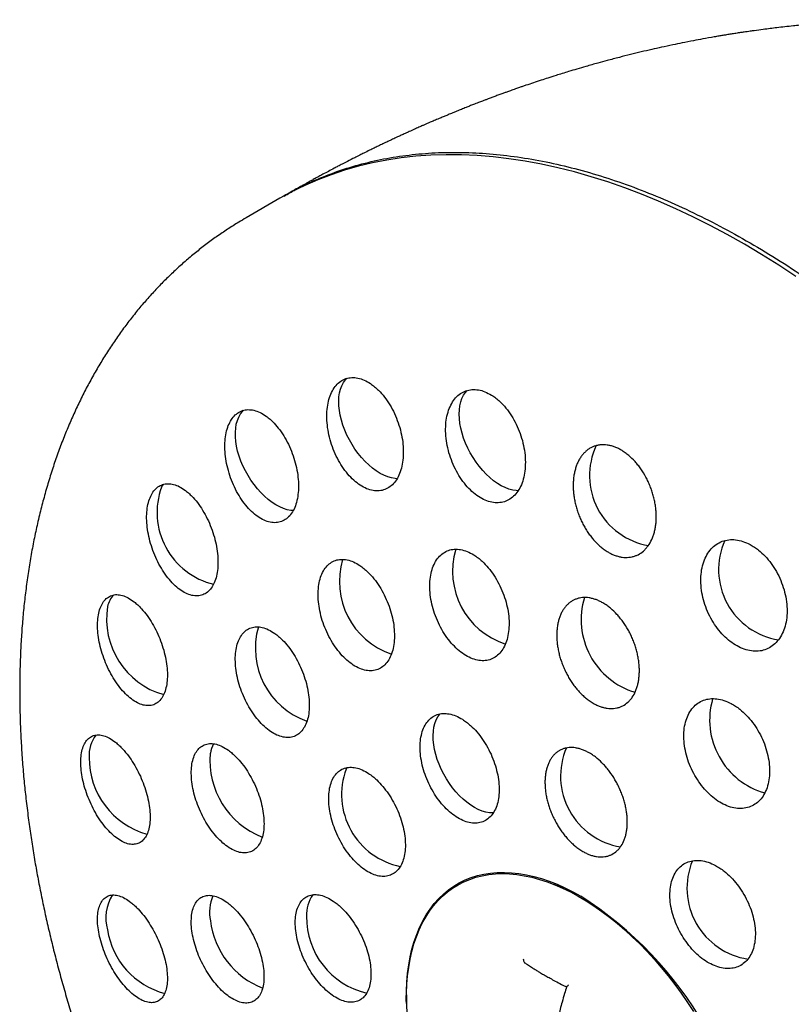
# Model space of a CAD drawing. Header units: millimetres. Extents: x 8 to 1012, y 12 to 1096.
# Tile 15 of 41: x 929 to 942, y 391 to 408. Entities that reach past the tile are written whole.
import ezdxf

# ---------------------------------------------------------------- set-up
doc = ezdxf.new("R2010")
doc.units = ezdxf.units.MM

msp = doc.modelspace()

# ---------------------------------------------------------------- linework, layer by layer
at = {"color": 7, "linetype": 'Continuous', "lineweight": 30}
for p, q in [((933.275, 405.026), (932.691, 404.689)), ((934.413, 395.198), (934.435, 395.226)), ((938.172, 393.141), (937.999, 393.211))]:
    msp.add_line(p, q, dxfattribs=at)
at = {"color": 7, "linetype": 'Continuous', "lineweight": 30, "flags": 128}
for points in [[(942.162, 403.681), (941.867, 403.874), (941.571, 404.058), (941.275, 404.234), (940.979, 404.4), (940.683, 404.558), (940.387, 404.706), (940.092, 404.845), (939.798, 404.974), (939.505, 405.094), (939.213, 405.205), (938.923, 405.306), (938.634, 405.397), (938.347, 405.479), (938.062, 405.551), (937.779, 405.612), (937.498, 405.664), (937.22, 405.706), (936.945, 405.739), (936.673, 405.761), (936.404, 405.773), (936.138, 405.775), (935.876, 405.767), (935.618, 405.749), (935.363, 405.721), (935.113, 405.683), (934.867, 405.635), (934.625, 405.577), (934.387, 405.51), (934.155, 405.432), (933.927, 405.345), (933.704, 405.248), (933.487, 405.142), (933.275, 405.026)], [(935.293, 400.198), (935.259, 400.2), (935.196, 400.211), (935.132, 400.23), (935.066, 400.256), (935, 400.29), (934.934, 400.332), (934.868, 400.38), (934.803, 400.434), (934.74, 400.495), (934.68, 400.561), (934.622, 400.631), (934.567, 400.706), (934.516, 400.785), (934.47, 400.866), (934.428, 400.949), (934.39, 401.034), (934.359, 401.12), (934.332, 401.205), (934.312, 401.29), (934.298, 401.373), (934.289, 401.453), (934.287, 401.531), (934.291, 401.605), (934.302, 401.675), (934.318, 401.739), (934.341, 401.799), (934.369, 401.852), (934.402, 401.898), (934.428, 401.927)], [(937.377, 399.992), (937.346, 399.994), (937.284, 400.003), (937.22, 400.02), (937.154, 400.045), (937.088, 400.077), (937.022, 400.117), (936.956, 400.164), (936.891, 400.217), (936.828, 400.276), (936.767, 400.341), (936.708, 400.411), (936.653, 400.485), (936.601, 400.563), (936.553, 400.643), (936.51, 400.726), (936.472, 400.811), (936.439, 400.896), (936.412, 400.982), (936.39, 401.067), (936.375, 401.15), (936.365, 401.232), (936.362, 401.31), (936.365, 401.385), (936.374, 401.455), (936.389, 401.521), (936.41, 401.581), (936.437, 401.636), (936.469, 401.684), (936.5, 401.719)], [(933.5, 399.648), (933.464, 399.652), (933.401, 399.664), (933.337, 399.685), (933.271, 399.713), (933.205, 399.748), (933.139, 399.791), (933.073, 399.841), (933.009, 399.896), (932.946, 399.958), (932.886, 400.025), (932.829, 400.096), (932.775, 400.172), (932.725, 400.251), (932.679, 400.333), (932.638, 400.417), (932.602, 400.502), (932.571, 400.587), (932.546, 400.673), (932.527, 400.757), (932.514, 400.84), (932.507, 400.92), (932.506, 400.997), (932.512, 401.07), (932.523, 401.139), (932.541, 401.202), (932.565, 401.26), (932.594, 401.312), (932.629, 401.357), (932.645, 401.375)], [(931.234, 400.054), (931.27, 400.098), (931.277, 400.105)], [(936.95, 394.444), (936.945, 394.444), (936.885, 394.447), (936.822, 394.458), (936.758, 394.477), (936.692, 394.503), (936.626, 394.537), (936.56, 394.578), (936.494, 394.627), (936.43, 394.681), (936.367, 394.741), (936.306, 394.807), (936.248, 394.878), (936.194, 394.953), (936.143, 395.031), (936.096, 395.113), (936.054, 395.196), (936.017, 395.281), (935.985, 395.366), (935.959, 395.452), (935.938, 395.536), (935.924, 395.619), (935.916, 395.7), (935.914, 395.778), (935.918, 395.852), (935.928, 395.922), (935.945, 395.986), (935.967, 396.045), (935.995, 396.099), (936.029, 396.145), (936.033, 396.15)], [(935.452, 391.165), (935.451, 391.224), (935.452, 391.381), (935.459, 391.533), (935.473, 391.682), (935.492, 391.827), (935.518, 391.966), (935.549, 392.101), (935.587, 392.23), (935.63, 392.354), (935.68, 392.473), (935.734, 392.585), (935.795, 392.691), (935.861, 392.79), (935.932, 392.883), (936.009, 392.969), (936.09, 393.048), (936.177, 393.119), (936.268, 393.184), (936.363, 393.24), (936.463, 393.29), (936.567, 393.331), (936.675, 393.365), (936.786, 393.391), (936.901, 393.409), (937.019, 393.419), (937.14, 393.421), (937.264, 393.415), (937.39, 393.402), (937.519, 393.38), (937.649, 393.35), (937.781, 393.313), (937.914, 393.268), (938.049, 393.215), (938.184, 393.155), (938.32, 393.087), (938.456, 393.012)], [(935.455, 391.315), (935.455, 391.341), (935.461, 391.494), (935.473, 391.642), (935.492, 391.786), (935.516, 391.926), (935.546, 392.06), (935.583, 392.19), (935.625, 392.314), (935.673, 392.433), (935.726, 392.545), (935.785, 392.651), (935.85, 392.751), (935.919, 392.845), (935.994, 392.932), (936.074, 393.011), (936.159, 393.084), (936.249, 393.149), (936.343, 393.207), (936.441, 393.258), (936.543, 393.301), (936.65, 393.336), (936.76, 393.364), (936.873, 393.383), (936.99, 393.395), (937.109, 393.399), (937.231, 393.395), (937.356, 393.383), (937.483, 393.363), (937.612, 393.336), (937.743, 393.3), (937.875, 393.257), (938.008, 393.207), (938.143, 393.149), (938.277, 393.083), (938.413, 393.01), (938.548, 392.931), (938.683, 392.844), (938.817, 392.75), (938.951, 392.65), (939.084, 392.544), (939.215, 392.431), (939.345, 392.313), (939.473, 392.189), (939.599, 392.059), (939.723, 391.924), (939.844, 391.785), (939.962, 391.64), (940.077, 391.492), (940.189, 391.339), (940.297, 391.183), (940.401, 391.024)]]:
    msp.add_lwpolyline(points, dxfattribs=at)
at = {"color": 7, "linetype": 'Continuous', "lineweight": 30}
for centre, radius, start, end in [((939.832, 400.252), 1.224, 155.0989, 260.1323), ((932.432, 399.619), 1.275, 160.0485, 256.3383), ((942.058, 398.634), 1.227, 155.9626, 260.8744), ((937.562, 398.603), 1.314, 163.1516, 252.1402), ((935.616, 398.429), 1.318, 163.2349, 251.3688), ((930.748, 397.89), 0.457, 138.1748, 166.3256), ((931.639, 397.782), 1.352, 170.8098, 254.2257), ((939.77, 397.773), 1.308, 163.1495, 253.1623), ((934.174, 397.276), 1.323, 163.7615, 250.8523), ((941.987, 396.047), 1.31, 163.9214, 253.9786), ((930.544, 395.438), 0.559, 141.7199, 183.9249), ((932.639, 395.384), 0.569, 153.7914, 171.1643), ((933.477, 395.342), 1.408, 174.732, 248.8189), ((939.339, 395.075), 1.23, 156.5114, 260.865), ((931.344, 395.388), 1.357, 179.4962, 254.62), ((935.6, 394.762), 1.264, 159.8326, 258.5125), ((941.519, 393.149), 1.233, 157.5424, 261.5584), ((931, 392.64), 0.726, 147.2446, 196.5001), ((932.815, 392.732), 0.753, 157.7094, 190.9251), ((934.332, 392.692), 0.598, 145.2539, 182.6785), ((934.949, 387.517), 6.518, 2.5454, 57.4546), ((933.492, 392.759), 1.426, 186.8395, 248.8305), ((935.067, 392.643), 1.333, 179.0547, 257.1136), ((931.623, 392.63), 1.334, 188.4359, 255.5263)]:
    msp.add_arc(centre, radius, start, end, dxfattribs=at)
for points, knots in [([(966.473, 380.391), (966.472, 380.471), (966.472, 380.622), (966.471, 380.833), (966.469, 381.016), (966.467, 381.162), (966.465, 381.276), (966.464, 381.36), (966.462, 381.429), (966.461, 381.515), (966.458, 381.628), (966.454, 381.777), (966.45, 381.944), (966.444, 382.129), (966.437, 382.329), (966.428, 382.531), (966.42, 382.726), (966.409, 382.951), (966.394, 383.213), (966.376, 383.514), (966.355, 383.816), (966.332, 384.125), (966.311, 384.376), (966.294, 384.565), (966.283, 384.684), (966.271, 384.803), (966.26, 384.917), (966.25, 385.02), (966.24, 385.111), (966.231, 385.197), (966.222, 385.283), (966.212, 385.375), (966.2, 385.474), (966.188, 385.579), (966.176, 385.68), (966.165, 385.773), (966.153, 385.87), (966.135, 386.006), (966.113, 386.176), (966.086, 386.37), (966.06, 386.548), (966.035, 386.721), (966.011, 386.878), (965.983, 387.049), (965.962, 387.18), (965.945, 387.282), (965.934, 387.344), (965.922, 387.414), (965.909, 387.487), (965.897, 387.555), (965.886, 387.617), (965.875, 387.68), (965.863, 387.748), (965.85, 387.815), (965.839, 387.876), (965.828, 387.932), (965.817, 387.991), (965.799, 388.082), (965.776, 388.197), (965.747, 388.342), (965.719, 388.479), (965.691, 388.613), (965.666, 388.726), (965.643, 388.833), (965.619, 388.939), (965.593, 389.054), (965.566, 389.17), (965.537, 389.293), (965.513, 389.394), (965.493, 389.475), (965.479, 389.531), (965.464, 389.593), (965.447, 389.659), (965.432, 389.721), (965.418, 389.774), (965.405, 389.827), (965.389, 389.888), (965.371, 389.958), (965.351, 390.031), (965.333, 390.1), (965.316, 390.162), (965.298, 390.228), (965.277, 390.305), (965.254, 390.387), (965.233, 390.461), (965.216, 390.523), (965.196, 390.591), (965.174, 390.669), (965.149, 390.753), (965.123, 390.842), (965.097, 390.929), (965.07, 391.018), (965.047, 391.09), (965.028, 391.152), (965.008, 391.216), (964.985, 391.289), (964.962, 391.363), (964.942, 391.423), (964.927, 391.471), (964.915, 391.508), (964.904, 391.543), (964.891, 391.58), (964.872, 391.641), (964.846, 391.717), (964.818, 391.799), (964.794, 391.872), (964.767, 391.951), (964.734, 392.046), (964.697, 392.15), (964.655, 392.27), (964.612, 392.389), (964.567, 392.511), (964.52, 392.637), (964.474, 392.76), (964.426, 392.884), (964.384, 392.994), (964.342, 393.101), (964.303, 393.198), (964.268, 393.286), (964.23, 393.379), (964.187, 393.483), (964.145, 393.584), (964.107, 393.674), (964.053, 393.802), (963.984, 393.961), (963.899, 394.155), (963.811, 394.35), (963.723, 394.542), (963.631, 394.739), (963.537, 394.934), (963.451, 395.11), (963.378, 395.257), (963.319, 395.375), (963.253, 395.504), (963.182, 395.641), (963.113, 395.772), (963.053, 395.885), (963.002, 395.982), (962.952, 396.073), (962.898, 396.173), (962.838, 396.281), (962.776, 396.391), (962.713, 396.503), (962.647, 396.619), (962.578, 396.739), (962.505, 396.864), (962.426, 396.997), (962.341, 397.138), (962.256, 397.277), (962.176, 397.406), (962.095, 397.536), (962.009, 397.671), (961.912, 397.822), (961.806, 397.984), (961.693, 398.154), (961.584, 398.315), (961.474, 398.474), (961.362, 398.634), (961.243, 398.802), (961.116, 398.978), (960.942, 399.213), (960.729, 399.495), (960.48, 399.812), (960.235, 400.114), (959.985, 400.414), (959.721, 400.719), (959.443, 401.031), (959.15, 401.348), (958.852, 401.658), (958.557, 401.956), (958.261, 402.242), (957.993, 402.494), (957.747, 402.718), (957.527, 402.913), (957.305, 403.106), (957.08, 403.296), (956.855, 403.48), (956.626, 403.663), (956.397, 403.842), (956.164, 404.018), (955.934, 404.189), (955.7, 404.356), (955.464, 404.521), (955.232, 404.679), (954.979, 404.846), (954.704, 405.021), (954.401, 405.208), (954.094, 405.39), (953.772, 405.573), (953.436, 405.757), (953.098, 405.933), (952.771, 406.096), (952.504, 406.224), (952.285, 406.325), (952.108, 406.405), (951.92, 406.487), (951.723, 406.571), (951.532, 406.65), (951.355, 406.721), (951.19, 406.786), (951.029, 406.847), (950.864, 406.909), (950.689, 406.972), (950.513, 407.034), (950.344, 407.091), (950.195, 407.14), (950.055, 407.186), (949.921, 407.228), (949.786, 407.269), (949.653, 407.309), (949.52, 407.348), (949.388, 407.385), (949.262, 407.42), (949.145, 407.451), (949.036, 407.48), (948.922, 407.509), (948.793, 407.541), (948.642, 407.578), (948.481, 407.615), (948.322, 407.651), (948.176, 407.682), (948.056, 407.707), (947.948, 407.729), (947.847, 407.749), (947.735, 407.77), (947.62, 407.791), (947.513, 407.81), (947.417, 407.827), (947.327, 407.842), (947.238, 407.857), (947.14, 407.872), (947.031, 407.889), (946.914, 407.906), (946.803, 407.921), (946.705, 407.934), (946.614, 407.946), (946.515, 407.958), (946.403, 407.972), (946.28, 407.986), (946.158, 407.998), (946.049, 408.009), (945.95, 408.019), (945.852, 408.027), (945.742, 408.037), (945.623, 408.046), (945.506, 408.054), (945.408, 408.061), (945.325, 408.066), (945.249, 408.07), (945.165, 408.075), (945.071, 408.079), (944.975, 408.084), (944.885, 408.087), (944.805, 408.09), (944.731, 408.092), (944.655, 408.094), (944.57, 408.096), (944.475, 408.098), (944.374, 408.099), (944.279, 408.1), (944.188, 408.1), (944.096, 408.1), (943.935, 408.099), (943.719, 408.095), (943.443, 408.087), (943.175, 408.075), (942.903, 408.059), (942.63, 408.04), (942.406, 408.021), (942.233, 408.004), (942.106, 407.991), (941.974, 407.977), (941.842, 407.962), (941.717, 407.947), (941.588, 407.93), (941.473, 407.915), (941.381, 407.902), (941.323, 407.894), (941.267, 407.885), (941.203, 407.876), (941.129, 407.865), (941.048, 407.852), (940.972, 407.84), (940.903, 407.828), (940.832, 407.817), (940.718, 407.797), (940.572, 407.771), (940.386, 407.736), (940.214, 407.702), (940.029, 407.664), (939.856, 407.627), (939.674, 407.586), (939.496, 407.545), (939.31, 407.5), (939.114, 407.45), (938.928, 407.401), (938.734, 407.349), (938.562, 407.3), (938.394, 407.251), (938.258, 407.21), (938.138, 407.174), (938.018, 407.136), (937.897, 407.098), (937.767, 407.055), (937.642, 407.014), (937.536, 406.978), (937.456, 406.951), (937.396, 406.93), (937.327, 406.906), (937.253, 406.88), (937.185, 406.855), (937.124, 406.833), (937.062, 406.811), (936.995, 406.786), (936.929, 406.761), (936.868, 406.739), (936.814, 406.718), (936.757, 406.697), (936.688, 406.67), (936.614, 406.642), (936.543, 406.614), (936.474, 406.586), (936.4, 406.557), (936.33, 406.528), (936.274, 406.505), (936.231, 406.488), (936.19, 406.471), (936.142, 406.451), (936.083, 406.427), (936.011, 406.396), (935.937, 406.365), (935.869, 406.336), (935.815, 406.312), (935.766, 406.291), (935.712, 406.267), (935.646, 406.238), (935.581, 406.209), (935.525, 406.184), (935.479, 406.163), (935.426, 406.139), (935.365, 406.111), (935.307, 406.084), (935.257, 406.061), (935.201, 406.035), (935.133, 406.003), (935.051, 405.964), (934.972, 405.926), (934.895, 405.889), (934.813, 405.849), (934.729, 405.808), (934.644, 405.765), (934.55, 405.718), (934.449, 405.667), (934.353, 405.617), (934.276, 405.577), (934.197, 405.536), (934.111, 405.49), (934.022, 405.443), (933.946, 405.402), (933.88, 405.366), (933.822, 405.334), (933.771, 405.306), (933.727, 405.282), (933.68, 405.256), (933.622, 405.223), (933.548, 405.182), (933.454, 405.128), (933.384, 405.088), (933.346, 405.066)], [0, 0, 0, 0, 0.005061, 0.009525, 0.013396, 0.016677, 0.018842, 0.020644, 0.022085, 0.023242, 0.026136, 0.029333, 0.032822, 0.036859, 0.041201, 0.045699, 0.049915, 0.053821, 0.060392, 0.067038, 0.07349, 0.080181, 0.0874, 0.090019, 0.09265, 0.095292, 0.097906, 0.100216, 0.102169, 0.103925, 0.105951, 0.108026, 0.110262, 0.112614, 0.11492, 0.11676, 0.1188, 0.121388, 0.125863, 0.130151, 0.134443, 0.137788, 0.141747, 0.145044, 0.149276, 0.150603, 0.151883, 0.153487, 0.1553, 0.156836, 0.158074, 0.159473, 0.161045, 0.162679, 0.164043, 0.165168, 0.166453, 0.168014, 0.171318, 0.174268, 0.177754, 0.180548, 0.183344, 0.18541, 0.187773, 0.190495, 0.193228, 0.195606, 0.198646, 0.200133, 0.201171, 0.202489, 0.204263, 0.205683, 0.206668, 0.207832, 0.209264, 0.210819, 0.212545, 0.21421, 0.215433, 0.216804, 0.218638, 0.220649, 0.222311, 0.223678, 0.224807, 0.226704, 0.228981, 0.230589, 0.232737, 0.234859, 0.236558, 0.23764, 0.239022, 0.240861, 0.242587, 0.244002, 0.244928, 0.245767, 0.246521, 0.247265, 0.248282, 0.250577, 0.252395, 0.25386, 0.255456, 0.257742, 0.260264, 0.26245, 0.265799, 0.268284, 0.270674, 0.274209, 0.276556, 0.279055, 0.281565, 0.283746, 0.285542, 0.287479, 0.290035, 0.29247, 0.294274, 0.296084, 0.301039, 0.304998, 0.309103, 0.314068, 0.317865, 0.322343, 0.327168, 0.329692, 0.332219, 0.335122, 0.338375, 0.341462, 0.34402, 0.346033, 0.348027, 0.350218, 0.352811, 0.355396, 0.357761, 0.360525, 0.363292, 0.366016, 0.369101, 0.372485, 0.375798, 0.378718, 0.38148, 0.384849, 0.388149, 0.392071, 0.396232, 0.400116, 0.403493, 0.407536, 0.411579, 0.415543, 0.420164, 0.428563, 0.436083, 0.443514, 0.450979, 0.45851, 0.466664, 0.474913, 0.483128, 0.491168, 0.498729, 0.506477, 0.512003, 0.517531, 0.52306, 0.528589, 0.534114, 0.539393, 0.545085, 0.550434, 0.555793, 0.561165, 0.56655, 0.571917, 0.576881, 0.583503, 0.590153, 0.596753, 0.603451, 0.610838, 0.618123, 0.624644, 0.631174, 0.634595, 0.638069, 0.641979, 0.646011, 0.649962, 0.653423, 0.656595, 0.65981, 0.662966, 0.666349, 0.670161, 0.673317, 0.676245, 0.678849, 0.68148, 0.684044, 0.686674, 0.689163, 0.691759, 0.694256, 0.696457, 0.698467, 0.700483, 0.703012, 0.705802, 0.709093, 0.71222, 0.714831, 0.717352, 0.719052, 0.720914, 0.723087, 0.725369, 0.727408, 0.729129, 0.730778, 0.732429, 0.734178, 0.736251, 0.738575, 0.740742, 0.742438, 0.744065, 0.74586, 0.74794, 0.75034, 0.75271, 0.754736, 0.756455, 0.758203, 0.760204, 0.76256, 0.764805, 0.766709, 0.768037, 0.769388, 0.770933, 0.772699, 0.774617, 0.776277, 0.777714, 0.779043, 0.780362, 0.781922, 0.78379, 0.785634, 0.787515, 0.789071, 0.790675, 0.792607, 0.798013, 0.80266, 0.807927, 0.812906, 0.817771, 0.823096, 0.825424, 0.827398, 0.830157, 0.832769, 0.834822, 0.837099, 0.840003, 0.841272, 0.842276, 0.84326, 0.844378, 0.845868, 0.84743, 0.848904, 0.850153, 0.851352, 0.852865, 0.856609, 0.859581, 0.863352, 0.866386, 0.870045, 0.873219, 0.87674, 0.880201, 0.883862, 0.887936, 0.89096, 0.894959, 0.897924, 0.900701, 0.902855, 0.904883, 0.907668, 0.909927, 0.912498, 0.915013, 0.916141, 0.917171, 0.918565, 0.92022, 0.921522, 0.922549, 0.923837, 0.925193, 0.926534, 0.927771, 0.928765, 0.929778, 0.931134, 0.932888, 0.934161, 0.935399, 0.937019, 0.938604, 0.939558, 0.940412, 0.941163, 0.942055, 0.943273, 0.944713, 0.946423, 0.947736, 0.948803, 0.949715, 0.95068, 0.952101, 0.953696, 0.954674, 0.955472, 0.956533, 0.957913, 0.959171, 0.960125, 0.960966, 0.962585, 0.964333, 0.965999, 0.967418, 0.969088, 0.971119, 0.972573, 0.974364, 0.976961, 0.978877, 0.980374, 0.981778, 0.983836, 0.98581, 0.987342, 0.988647, 0.989998, 0.991034, 0.99184, 0.992816, 0.993994, 0.995549, 0.99755, 1, 1, 1, 1]), ([(933.348, 405.063), (933.412, 405.101), (933.598, 405.21), (933.923, 405.36), (934.323, 405.513), (934.738, 405.635), (935.167, 405.727), (935.609, 405.788), (936.063, 405.818), (936.528, 405.817), (937.004, 405.786), (937.488, 405.723), (937.981, 405.631), (938.481, 405.507), (938.986, 405.354), (939.497, 405.171), (940.012, 404.958), (940.529, 404.716), (941.048, 404.447), (941.395, 404.245), (941.568, 404.143)], [0, 0, 0, 0, 0.029981, 0.087031, 0.144038, 0.201121, 0.258239, 0.315252, 0.372282, 0.42942, 0.486471, 0.543477, 0.60056, 0.657678, 0.714692, 0.771722, 0.828855, 0.8859, 0.942908, 1, 1, 1, 1]), ([(932.692, 404.688), (932.649, 404.663), (932.541, 404.601), (932.371, 404.493), (932.183, 404.365), (931.998, 404.23), (931.817, 404.088), (931.641, 403.94), (931.468, 403.785), (931.3, 403.623), (931.136, 403.455), (930.977, 403.279), (930.822, 403.098), (930.672, 402.909), (930.527, 402.714), (930.387, 402.512), (930.252, 402.304), (930.122, 402.089), (929.998, 401.868), (929.879, 401.64), (929.765, 401.406), (929.657, 401.166), (929.555, 400.92), (929.459, 400.668), (929.37, 400.41), (929.286, 400.146), (929.209, 399.877), (929.138, 399.603), (929.073, 399.323), (929.015, 399.039), (928.964, 398.75), (928.919, 398.456), (928.881, 398.158), (928.849, 397.856), (928.824, 397.551), (928.806, 397.241), (928.795, 396.928), (928.79, 396.612), (928.792, 396.293), (928.801, 395.971), (928.816, 395.646), (928.838, 395.318), (928.865, 395), (928.899, 394.68), (928.937, 394.37), (928.98, 394.058), (929.027, 393.756), (929.079, 393.454), (929.137, 393.15), (929.199, 392.846), (929.266, 392.542), (929.338, 392.237), (929.414, 391.931), (929.496, 391.625), (929.582, 391.319), (929.673, 391.014), (929.769, 390.708), (929.869, 390.403), (929.973, 390.098), (930.082, 389.794), (930.195, 389.49), (930.313, 389.187), (930.434, 388.886), (930.56, 388.585), (930.69, 388.287), (930.823, 387.99), (930.959, 387.696), (931.099, 387.405), (931.241, 387.119), (931.382, 386.841), (931.518, 386.583), (931.638, 386.361), (931.748, 386.161), (931.851, 385.977), (931.923, 385.852), (931.958, 385.791)], [0, 0, 0, 0, 0.008513, 0.021594, 0.034701, 0.047842, 0.061024, 0.074254, 0.087539, 0.100884, 0.114297, 0.127782, 0.141347, 0.154994, 0.168729, 0.182554, 0.196473, 0.210488, 0.2246, 0.238808, 0.253113, 0.267512, 0.282004, 0.296584, 0.311248, 0.325993, 0.340813, 0.355702, 0.370654, 0.385663, 0.400723, 0.415828, 0.430973, 0.446152, 0.46136, 0.476593, 0.491846, 0.507116, 0.5224, 0.537695, 0.552998, 0.568309, 0.583627, 0.597377, 0.612664, 0.626394, 0.640116, 0.653827, 0.667527, 0.681217, 0.694896, 0.708564, 0.72222, 0.735866, 0.7495, 0.763122, 0.776732, 0.79033, 0.803915, 0.817486, 0.831042, 0.844581, 0.8581, 0.871596, 0.885061, 0.898486, 0.911856, 0.92514, 0.938284, 0.951162, 0.96343, 0.974136, 0.982194, 0.991354, 1, 1, 1, 1]), ([(941.568, 404.143), (941.741, 404.037), (942.088, 403.824), (942.605, 403.47), (943.121, 403.093), (943.632, 402.69), (944.139, 402.262), (944.639, 401.812), (945.133, 401.339), (945.619, 400.845), (946.096, 400.33), (946.562, 399.796), (947.018, 399.244), (947.462, 398.676), (947.892, 398.091), (948.309, 397.492), (948.712, 396.879), (949.099, 396.255), (949.469, 395.62), (949.822, 394.976), (950.158, 394.323), (950.475, 393.665), (950.772, 393.001), (951.05, 392.333), (951.307, 391.663), (951.543, 390.992), (951.758, 390.321), (951.95, 389.652), (952.122, 388.987), (952.217, 388.547), (952.265, 388.327)], [0, 0, 0, 0, 0.035743, 0.071426, 0.107123, 0.142887, 0.178594, 0.214273, 0.25, 0.285749, 0.321432, 0.357126, 0.392887, 0.428594, 0.464273, 0.5, 0.535749, 0.571432, 0.607126, 0.642887, 0.678594, 0.714273, 0.75, 0.785749, 0.821432, 0.857126, 0.892884, 0.928587, 0.964268, 1, 1, 1, 1]), ([(934.836, 401.835), (934.799, 401.857), (934.726, 401.901), (934.616, 401.936), (934.51, 401.944), (934.41, 401.925), (934.319, 401.879), (934.24, 401.808), (934.175, 401.713), (934.126, 401.598), (934.094, 401.465), (934.079, 401.317), (934.084, 401.159), (934.107, 400.994), (934.148, 400.828), (934.207, 400.665), (934.281, 400.511), (934.369, 400.37), (934.468, 400.246), (934.574, 400.143), (934.684, 400.064), (934.796, 400.011), (934.906, 399.986), (935.011, 399.988), (935.108, 400.018), (935.194, 400.073), (935.268, 400.153), (935.327, 400.256), (935.37, 400.378), (935.396, 400.517), (935.403, 400.67), (935.392, 400.831), (935.362, 400.996), (935.314, 401.162), (935.249, 401.322), (935.169, 401.472), (935.077, 401.607), (934.988, 401.709), (934.906, 401.784), (934.859, 401.818), (934.836, 401.835)], [0, 0, 0, 0, 0.026455, 0.05291, 0.07937, 0.10583, 0.132209, 0.158588, 0.185048, 0.211509, 0.238215, 0.264923, 0.291939, 0.318956, 0.346211, 0.373465, 0.400781, 0.428095, 0.455263, 0.482429, 0.509306, 0.536183, 0.56276, 0.589336, 0.615734, 0.642133, 0.668548, 0.694964, 0.721581, 0.7482, 0.775119, 0.802039, 0.829232, 0.856425, 0.883744, 0.911062, 0.938298, 0.965533, 0.982766, 1, 1, 1, 1]), ([(936.921, 401.636), (936.883, 401.657), (936.807, 401.7), (936.692, 401.731), (936.582, 401.737), (936.477, 401.715), (936.382, 401.667), (936.299, 401.594), (936.23, 401.497), (936.177, 401.38), (936.142, 401.244), (936.126, 401.094), (936.13, 400.934), (936.153, 400.768), (936.196, 400.602), (936.257, 400.44), (936.334, 400.287), (936.425, 400.148), (936.527, 400.027), (936.636, 399.928), (936.751, 399.853), (936.867, 399.803), (936.981, 399.781), (937.09, 399.785), (937.191, 399.817), (937.282, 399.875), (937.36, 399.957), (937.423, 400.062), (937.469, 400.187), (937.497, 400.328), (937.505, 400.482), (937.495, 400.645), (937.464, 400.812), (937.414, 400.977), (937.347, 401.136), (937.264, 401.284), (937.169, 401.417), (937.077, 401.516), (936.993, 401.588), (936.945, 401.62), (936.921, 401.636)], [0, 0, 0, 0, 0.0263936, 0.0527869, 0.0791794, 0.1055725, 0.1319976, 0.158424, 0.185067, 0.2117115, 0.2386614, 0.2656122, 0.292827, 0.3200419, 0.3473623, 0.3746818, 0.4018977, 0.4291121, 0.4560591, 0.4830047, 0.5096408, 0.5362764, 0.5626982, 0.5891205, 0.6155144, 0.6419095, 0.66847, 0.6950319, 0.7218826, 0.7487343, 0.7758767, 0.8030194, 0.8303282, 0.8576362, 0.8849079, 0.9121783, 0.9392227, 0.9662656, 0.9831329, 1, 1, 1, 1]), ([(933.037, 401.275), (933.002, 401.298), (932.931, 401.344), (932.825, 401.38), (932.723, 401.391), (932.627, 401.375), (932.541, 401.33), (932.467, 401.262), (932.407, 401.169), (932.362, 401.055), (932.334, 400.924), (932.322, 400.778), (932.329, 400.622), (932.354, 400.459), (932.395, 400.295), (932.453, 400.133), (932.526, 399.978), (932.612, 399.836), (932.708, 399.711), (932.811, 399.605), (932.919, 399.524), (933.027, 399.468), (933.133, 399.44), (933.234, 399.439), (933.326, 399.467), (933.408, 399.52), (933.477, 399.599), (933.532, 399.699), (933.57, 399.82), (933.592, 399.957), (933.596, 400.107), (933.583, 400.266), (933.552, 400.43), (933.504, 400.595), (933.44, 400.754), (933.362, 400.905), (933.272, 401.041), (933.185, 401.145), (933.106, 401.222), (933.06, 401.258), (933.037, 401.275)], [0, 0, 0, 0, 0.0266231, 0.0532448, 0.0798772, 0.1065088, 0.1329659, 0.1594231, 0.1858024, 0.2121827, 0.2386865, 0.2651918, 0.2919679, 0.3187453, 0.3458263, 0.3729079, 0.4001945, 0.4274807, 0.45478, 0.482078, 0.5091883, 0.536297, 0.5631019, 0.5899058, 0.6164275, 0.642949, 0.6693328, 0.6957174, 0.7221641, 0.7486121, 0.7752931, 0.8019755, 0.8289639, 0.8559532, 0.8831915, 0.9104297, 0.9377486, 0.9650664, 0.9825333, 1, 1, 1, 1]), ([(939.151, 400.692), (939.132, 400.702), (939.093, 400.724), (939.033, 400.748), (938.973, 400.766), (938.914, 400.778), (938.855, 400.783), (938.799, 400.781), (938.743, 400.772), (938.69, 400.757), (938.639, 400.735), (938.591, 400.707), (938.546, 400.672), (938.505, 400.631), (938.467, 400.585), (938.433, 400.533), (938.403, 400.476), (938.378, 400.413), (938.358, 400.347), (938.342, 400.277), (938.331, 400.202), (938.326, 400.125), (938.326, 400.046), (938.33, 399.966), (938.341, 399.883), (938.356, 399.8), (938.376, 399.717), (938.401, 399.636), (938.431, 399.554), (938.465, 399.475), (938.503, 399.399), (938.545, 399.326), (938.591, 399.256), (938.64, 399.191), (938.691, 399.13), (938.745, 399.075), (938.801, 399.024), (938.864, 398.975), (938.908, 398.947), (938.932, 398.932)], [0, 0, 0, 0, 0.0259835, 0.0521485, 0.078885, 0.1058186, 0.131802, 0.1579648, 0.184691, 0.2116108, 0.2377353, 0.2640384, 0.2909013, 0.3179561, 0.3443735, 0.3709715, 0.398136, 0.4254952, 0.4521881, 0.4790645, 0.5065192, 0.5341735, 0.5610034, 0.5880198, 0.6156261, 0.643437, 0.6702013, 0.6971536, 0.7247022, 0.7524583, 0.7789819, 0.8056928, 0.832998, 0.86051, 0.8867275, 0.9131297, 0.9401165, 0.9673063, 1, 1, 1, 1]), ([(938.932, 398.932), (938.952, 398.922), (938.991, 398.9), (939.05, 398.876), (939.11, 398.858), (939.17, 398.846), (939.247, 398.84), (939.323, 398.847), (939.393, 398.867), (939.461, 398.896), (939.523, 398.939), (939.579, 398.993), (939.629, 399.055), (939.672, 399.128), (939.705, 399.211), (939.725, 399.277), (939.741, 399.347), (939.752, 399.421), (939.757, 399.499), (939.757, 399.578), (939.753, 399.658), (939.743, 399.741), (939.727, 399.824), (939.707, 399.907), (939.682, 399.988), (939.652, 400.07), (939.618, 400.149), (939.567, 400.25), (939.508, 400.346), (939.443, 400.433), (939.375, 400.514), (939.301, 400.585), (939.22, 400.649), (939.175, 400.677), (939.151, 400.692)], [0, 0, 0, 0, 0.0259912, 0.0521639, 0.0789083, 0.1058499, 0.1318409, 0.1846992, 0.2116271, 0.237758, 0.2908908, 0.3179524, 0.3443742, 0.398099, 0.4254628, 0.4521598, 0.4790404, 0.5064993, 0.5341577, 0.5609935, 0.5880159, 0.6156282, 0.643445, 0.6702174, 0.6971778, 0.7247347, 0.7524991, 0.7790313, 0.8330156, 0.8605367, 0.886761, 0.9401157, 0.9673127, 1, 1, 1, 1]), ([(931.647, 399.994), (931.613, 400.018), (931.544, 400.065), (931.441, 400.104), (931.343, 400.117), (931.251, 400.102), (931.17, 400.06), (931.1, 399.992), (931.045, 399.901), (931.005, 399.789), (930.982, 399.66), (930.975, 399.516), (930.986, 399.362), (931.013, 399.201), (931.057, 399.039), (931.116, 398.879), (931.189, 398.726), (931.274, 398.584), (931.368, 398.458), (931.469, 398.351), (931.574, 398.268), (931.679, 398.21), (931.782, 398.18), (931.878, 398.177), (931.966, 398.203), (932.044, 398.255), (932.108, 398.332), (932.157, 398.431), (932.191, 398.55), (932.208, 398.685), (932.208, 398.833), (932.191, 398.99), (932.158, 399.152), (932.108, 399.314), (932.043, 399.472), (931.966, 399.621), (931.877, 399.758), (931.792, 399.862), (931.714, 399.94), (931.67, 399.976), (931.647, 399.994)], [0, 0, 0, 0, 0.026852, 0.053703, 0.080567, 0.107429, 0.134067, 0.160705, 0.187126, 0.213547, 0.239938, 0.26633, 0.292888, 0.319448, 0.346298, 0.373149, 0.400291, 0.427434, 0.454743, 0.482052, 0.509323, 0.536593, 0.563637, 0.59068, 0.617411, 0.644141, 0.670614, 0.697087, 0.723467, 0.749848, 0.776337, 0.802828, 0.829579, 0.856332, 0.883389, 0.910447, 0.937722, 0.964997, 0.982499, 1, 1, 1, 1]), ([(941.373, 399.066), (941.332, 399.085), (941.249, 399.125), (941.124, 399.15), (941.004, 399.151), (940.892, 399.124), (940.789, 399.071), (940.7, 398.993), (940.627, 398.891), (940.571, 398.769), (940.536, 398.63), (940.521, 398.478), (940.529, 398.317), (940.558, 398.153), (940.607, 397.989), (940.675, 397.833), (940.761, 397.686), (940.86, 397.555), (940.97, 397.442), (941.088, 397.351), (941.211, 397.283), (941.335, 397.24), (941.457, 397.223), (941.575, 397.233), (941.684, 397.27), (941.781, 397.333), (941.865, 397.42), (941.932, 397.529), (941.98, 397.658), (942.008, 397.803), (942.014, 397.959), (941.998, 398.121), (941.961, 398.286), (941.905, 398.447), (941.83, 398.601), (941.739, 398.742), (941.635, 398.867), (941.536, 398.958), (941.448, 399.023), (941.398, 399.052), (941.373, 399.066)], [0, 0, 0, 0, 0.026619, 0.053239, 0.079847, 0.106457, 0.133275, 0.160095, 0.187212, 0.21433, 0.241631, 0.268931, 0.296216, 0.323499, 0.350572, 0.377644, 0.404406, 0.431167, 0.45766, 0.484152, 0.510533, 0.536914, 0.563384, 0.589856, 0.616577, 0.6433, 0.670329, 0.697358, 0.724619, 0.75188, 0.779193, 0.806506, 0.833664, 0.86082, 0.887683, 0.914545, 0.941109, 0.967672, 0.983836, 1, 1, 1, 1]), ([(936.615, 398.886), (936.577, 398.907), (936.501, 398.95), (936.387, 398.982), (936.277, 398.988), (936.175, 398.968), (936.083, 398.92), (936.004, 398.848), (935.939, 398.753), (935.892, 398.637), (935.862, 398.504), (935.852, 398.356), (935.861, 398.199), (935.889, 398.037), (935.936, 397.874), (936.001, 397.715), (936.081, 397.565), (936.174, 397.428), (936.278, 397.309), (936.388, 397.21), (936.503, 397.135), (936.619, 397.085), (936.732, 397.062), (936.839, 397.066), (936.938, 397.097), (937.025, 397.153), (937.099, 397.235), (937.157, 397.338), (937.198, 397.461), (937.221, 397.6), (937.224, 397.751), (937.208, 397.911), (937.172, 398.074), (937.118, 398.236), (937.047, 398.392), (936.962, 398.538), (936.865, 398.668), (936.771, 398.766), (936.687, 398.838), (936.639, 398.87), (936.615, 398.886)], [0, 0, 0, 0, 0.026594, 0.053188, 0.079782, 0.106377, 0.132969, 0.159561, 0.186254, 0.212948, 0.239809, 0.266671, 0.293695, 0.320718, 0.347828, 0.374937, 0.402016, 0.429094, 0.456041, 0.482986, 0.509756, 0.536525, 0.563153, 0.589781, 0.616364, 0.642947, 0.669599, 0.696252, 0.723057, 0.749863, 0.77684, 0.803818, 0.830911, 0.858005, 0.885106, 0.912208, 0.939204, 0.9662, 0.9831, 1, 1, 1, 1]), ([(934.652, 398.703), (934.616, 398.726), (934.542, 398.77), (934.432, 398.805), (934.327, 398.814), (934.229, 398.796), (934.142, 398.75), (934.067, 398.681), (934.007, 398.587), (933.963, 398.474), (933.937, 398.342), (933.929, 398.197), (933.94, 398.042), (933.968, 397.88), (934.015, 397.718), (934.078, 397.559), (934.157, 397.408), (934.247, 397.27), (934.348, 397.148), (934.455, 397.047), (934.566, 396.969), (934.678, 396.916), (934.786, 396.89), (934.889, 396.891), (934.984, 396.92), (935.067, 396.974), (935.136, 397.053), (935.19, 397.154), (935.227, 397.275), (935.247, 397.412), (935.248, 397.562), (935.231, 397.72), (935.195, 397.882), (935.142, 398.043), (935.073, 398.2), (934.99, 398.347), (934.895, 398.479), (934.804, 398.579), (934.722, 398.653), (934.676, 398.687), (934.652, 398.703)], [0, 0, 0, 0, 0.026683, 0.053365, 0.080052, 0.106739, 0.133342, 0.159946, 0.186536, 0.213126, 0.239814, 0.266503, 0.293357, 0.320213, 0.347232, 0.374251, 0.401359, 0.428467, 0.455549, 0.482631, 0.509583, 0.536534, 0.56331, 0.590085, 0.616717, 0.643349, 0.669931, 0.696514, 0.723162, 0.74981, 0.776609, 0.803408, 0.83038, 0.857352, 0.884443, 0.911534, 0.938638, 0.965741, 0.98287, 1, 1, 1, 1]), ([(930.762, 398.079), (930.728, 398.104), (930.66, 398.152), (930.559, 398.192), (930.464, 398.207), (930.376, 398.194), (930.299, 398.153), (930.234, 398.087), (930.184, 397.997), (930.15, 397.887), (930.132, 397.759), (930.13, 397.617), (930.146, 397.465), (930.177, 397.307), (930.224, 397.147), (930.286, 396.989), (930.36, 396.838), (930.445, 396.698), (930.539, 396.573), (930.639, 396.466), (930.742, 396.383), (930.844, 396.324), (930.944, 396.292), (931.037, 396.288), (931.121, 396.311), (931.194, 396.361), (931.253, 396.437), (931.298, 396.535), (931.326, 396.653), (931.338, 396.786), (931.333, 396.932), (931.312, 397.087), (931.274, 397.246), (931.221, 397.406), (931.155, 397.562), (931.076, 397.71), (930.987, 397.844), (930.903, 397.948), (930.827, 398.026), (930.783, 398.061), (930.762, 398.079)], [0, 0, 0, 0, 0.027081, 0.054161, 0.081252, 0.108342, 0.135217, 0.16209, 0.188664, 0.215236, 0.241631, 0.268027, 0.294441, 0.320857, 0.347478, 0.3741, 0.401025, 0.427952, 0.45515, 0.482348, 0.509668, 0.536987, 0.564218, 0.591448, 0.61842, 0.64539, 0.672049, 0.698708, 0.725141, 0.751574, 0.777962, 0.804352, 0.830893, 0.857436, 0.884262, 0.911088, 0.938211, 0.965333, 0.982667, 1, 1, 1, 1]), ([(938.837, 398.061), (938.817, 398.071), (938.778, 398.093), (938.719, 398.117), (938.659, 398.136), (938.6, 398.148), (938.542, 398.153), (938.486, 398.152), (938.432, 398.143), (938.379, 398.128), (938.33, 398.107), (938.284, 398.079), (938.241, 398.045), (938.201, 398.005), (938.165, 397.959), (938.134, 397.909), (938.106, 397.852), (938.084, 397.791), (938.066, 397.726), (938.053, 397.657), (938.045, 397.584), (938.042, 397.508), (938.044, 397.431), (938.051, 397.352), (938.064, 397.27), (938.081, 397.189), (938.103, 397.108), (938.13, 397.028), (938.162, 396.948), (938.198, 396.871), (938.237, 396.796), (938.28, 396.724), (938.327, 396.655), (938.377, 396.59), (938.429, 396.53), (938.484, 396.475), (938.54, 396.425), (938.603, 396.375), (938.648, 396.348), (938.673, 396.333)], [0, 0, 0, 0, 0.026152, 0.052486, 0.079393, 0.1065, 0.132651, 0.158984, 0.185886, 0.212984, 0.239216, 0.265629, 0.29261, 0.319785, 0.346184, 0.372764, 0.399916, 0.427264, 0.453818, 0.480555, 0.50787, 0.535385, 0.562014, 0.588829, 0.616228, 0.64383, 0.670422, 0.697199, 0.724565, 0.752134, 0.778591, 0.805232, 0.832461, 0.859893, 0.886177, 0.912645, 0.939695, 0.966946, 1, 1, 1, 1]), ([(938.673, 396.333), (938.692, 396.322), (938.731, 396.301), (938.791, 396.276), (938.851, 396.257), (938.91, 396.246), (938.986, 396.239), (939.06, 396.245), (939.13, 396.265), (939.196, 396.293), (939.256, 396.335), (939.308, 396.388), (939.356, 396.449), (939.395, 396.521), (939.425, 396.603), (939.443, 396.668), (939.456, 396.737), (939.464, 396.81), (939.467, 396.885), (939.465, 396.963), (939.458, 397.042), (939.445, 397.123), (939.428, 397.204), (939.406, 397.285), (939.379, 397.365), (939.347, 397.445), (939.312, 397.523), (939.259, 397.623), (939.198, 397.717), (939.132, 397.803), (939.062, 397.883), (938.988, 397.954), (938.906, 398.018), (938.861, 398.045), (938.837, 398.061)], [0, 0, 0, 0, 0.026159, 0.052499, 0.079414, 0.106528, 0.132686, 0.185888, 0.212993, 0.239232, 0.292591, 0.319773, 0.346177, 0.399873, 0.427227, 0.453786, 0.480529, 0.507849, 0.53537, 0.562005, 0.588826, 0.616232, 0.64384, 0.670439, 0.697223, 0.724596, 0.752173, 0.778636, 0.832473, 0.859913, 0.886203, 0.939686, 0.966944, 1, 1, 1, 1]), ([(933.184, 397.535), (933.148, 397.558), (933.076, 397.604), (932.97, 397.641), (932.869, 397.652), (932.776, 397.636), (932.693, 397.593), (932.623, 397.525), (932.568, 397.434), (932.529, 397.322), (932.507, 397.192), (932.503, 397.049), (932.517, 396.896), (932.549, 396.737), (932.597, 396.576), (932.661, 396.418), (932.739, 396.268), (932.828, 396.13), (932.927, 396.008), (933.032, 395.905), (933.14, 395.825), (933.249, 395.77), (933.354, 395.742), (933.453, 395.74), (933.543, 395.767), (933.621, 395.819), (933.685, 395.897), (933.735, 395.996), (933.767, 396.115), (933.782, 396.25), (933.779, 396.397), (933.759, 396.553), (933.721, 396.713), (933.666, 396.874), (933.597, 397.029), (933.514, 397.175), (933.421, 397.308), (933.332, 397.409), (933.252, 397.484), (933.207, 397.518), (933.184, 397.535)], [0, 0, 0, 0, 0.026849, 0.053697, 0.080552, 0.107406, 0.134134, 0.160862, 0.187468, 0.214073, 0.240662, 0.267251, 0.293935, 0.32062, 0.34747, 0.374321, 0.401336, 0.428351, 0.455458, 0.482565, 0.50965, 0.536733, 0.56369, 0.590646, 0.617426, 0.644206, 0.670841, 0.697476, 0.724058, 0.750641, 0.777285, 0.80393, 0.830724, 0.857519, 0.884486, 0.911454, 0.938543, 0.965632, 0.982816, 1, 1, 1, 1]), ([(941.048, 396.327), (941.006, 396.347), (940.923, 396.386), (940.8, 396.412), (940.681, 396.414), (940.571, 396.388), (940.472, 396.336), (940.386, 396.26), (940.318, 396.16), (940.267, 396.041), (940.237, 395.905), (940.228, 395.756), (940.241, 395.599), (940.274, 395.438), (940.327, 395.278), (940.399, 395.124), (940.486, 394.98), (940.588, 394.849), (940.699, 394.737), (940.819, 394.645), (940.942, 394.577), (941.066, 394.533), (941.188, 394.516), (941.303, 394.525), (941.409, 394.561), (941.504, 394.622), (941.583, 394.707), (941.645, 394.814), (941.688, 394.941), (941.71, 395.082), (941.711, 395.235), (941.691, 395.394), (941.65, 395.555), (941.59, 395.713), (941.512, 395.864), (941.419, 396.003), (941.313, 396.127), (941.213, 396.218), (941.123, 396.284), (941.073, 396.313), (941.048, 396.327)], [0, 0, 0, 0, 0.0267579, 0.0535165, 0.0802682, 0.1070207, 0.1338978, 0.1607756, 0.1878111, 0.2148468, 0.2419585, 0.2690697, 0.2961406, 0.3232108, 0.3501417, 0.3770718, 0.4038262, 0.4305801, 0.4571997, 0.4838193, 0.5104038, 0.5369889, 0.5636519, 0.5903157, 0.6171368, 0.6439586, 0.6709498, 0.6979412, 0.7250406, 0.7521396, 0.7792363, 0.8063323, 0.8333155, 0.8602978, 0.8871069, 0.9139154, 0.9405678, 0.9672202, 0.9836101, 1, 1, 1, 1]), ([(936.418, 396.056), (936.379, 396.078), (936.303, 396.121), (936.19, 396.153), (936.082, 396.16), (935.982, 396.141), (935.893, 396.095), (935.817, 396.024), (935.758, 395.931), (935.715, 395.817), (935.691, 395.686), (935.686, 395.541), (935.701, 395.387), (935.734, 395.228), (935.786, 395.068), (935.854, 394.912), (935.937, 394.765), (936.033, 394.63), (936.138, 394.512), (936.25, 394.414), (936.365, 394.34), (936.48, 394.289), (936.592, 394.265), (936.697, 394.268), (936.793, 394.298), (936.877, 394.353), (936.947, 394.433), (937.001, 394.534), (937.036, 394.655), (937.053, 394.792), (937.051, 394.94), (937.029, 395.097), (936.988, 395.257), (936.93, 395.416), (936.856, 395.569), (936.768, 395.712), (936.669, 395.841), (936.574, 395.938), (936.49, 396.008), (936.442, 396.04), (936.418, 396.056)], [0, 0, 0, 0, 0.026746, 0.053492, 0.08024, 0.106987, 0.133714, 0.160441, 0.187189, 0.213938, 0.24075, 0.267563, 0.294455, 0.321346, 0.348297, 0.375248, 0.402213, 0.429177, 0.456104, 0.483029, 0.509882, 0.536734, 0.563511, 0.590287, 0.617019, 0.64375, 0.670486, 0.697223, 0.724012, 0.750802, 0.777669, 0.804536, 0.831473, 0.858409, 0.885375, 0.912341, 0.939284, 0.966227, 0.983114, 1, 1, 1, 1]), ([(930.44, 395.662), (930.407, 395.686), (930.339, 395.735), (930.241, 395.776), (930.147, 395.792), (930.063, 395.781), (929.989, 395.742), (929.929, 395.678), (929.883, 395.589), (929.853, 395.481), (929.841, 395.353), (929.845, 395.214), (929.865, 395.063), (929.902, 394.908), (929.953, 394.75), (930.018, 394.595), (930.095, 394.446), (930.182, 394.309), (930.277, 394.185), (930.376, 394.08), (930.478, 393.997), (930.579, 393.938), (930.676, 393.904), (930.766, 393.899), (930.848, 393.921), (930.916, 393.969), (930.972, 394.043), (931.011, 394.139), (931.035, 394.256), (931.041, 394.387), (931.031, 394.533), (931.004, 394.685), (930.961, 394.842), (930.905, 394.999), (930.835, 395.153), (930.754, 395.297), (930.664, 395.43), (930.579, 395.532), (930.504, 395.609), (930.462, 395.644), (930.44, 395.662)], [0, 0, 0, 0, 0.026859, 0.054493, 0.081353, 0.109, 0.135709, 0.163209, 0.189616, 0.216804, 0.242937, 0.269834, 0.29584, 0.322596, 0.348675, 0.375497, 0.401814, 0.428877, 0.455497, 0.482875, 0.509733, 0.537365, 0.564288, 0.592, 0.618784, 0.646361, 0.672864, 0.700152, 0.726359, 0.753336, 0.779363, 0.806144, 0.832181, 0.858962, 0.885192, 0.912167, 0.938691, 0.96597, 0.982891, 1, 1, 1, 1]), ([(932.387, 395.522), (932.352, 395.545), (932.281, 395.592), (932.178, 395.631), (932.08, 395.644), (931.99, 395.629), (931.911, 395.588), (931.846, 395.522), (931.796, 395.432), (931.762, 395.322), (931.746, 395.195), (931.747, 395.053), (931.766, 394.902), (931.801, 394.745), (931.853, 394.587), (931.919, 394.432), (931.999, 394.283), (932.089, 394.146), (932.188, 394.025), (932.292, 393.922), (932.398, 393.842), (932.504, 393.786), (932.606, 393.756), (932.702, 393.753), (932.788, 393.778), (932.862, 393.828), (932.921, 393.904), (932.966, 394.001), (932.993, 394.119), (933.003, 394.252), (932.995, 394.397), (932.97, 394.551), (932.928, 394.709), (932.87, 394.867), (932.798, 395.02), (932.715, 395.164), (932.621, 395.296), (932.533, 395.396), (932.454, 395.471), (932.41, 395.505), (932.387, 395.522)], [0, 0, 0, 0, 0.027014, 0.054028, 0.081047, 0.108066, 0.134974, 0.161882, 0.188614, 0.215345, 0.241953, 0.26856, 0.295148, 0.321736, 0.348417, 0.375099, 0.401944, 0.428791, 0.455803, 0.482815, 0.509921, 0.537027, 0.564114, 0.591199, 0.61816, 0.645119, 0.671904, 0.698688, 0.725325, 0.751962, 0.778544, 0.805127, 0.831769, 0.858411, 0.885202, 0.911993, 0.938956, 0.96592, 0.98296, 1, 1, 1, 1]), ([(938.604, 395.477), (938.585, 395.487), (938.545, 395.509), (938.486, 395.534), (938.427, 395.553), (938.368, 395.565), (938.311, 395.571), (938.256, 395.57), (938.203, 395.562), (938.152, 395.548), (938.104, 395.527), (938.059, 395.5), (938.017, 395.466), (937.98, 395.427), (937.946, 395.382), (937.917, 395.332), (937.892, 395.277), (937.871, 395.216), (937.856, 395.152), (937.846, 395.085), (937.84, 395.013), (937.84, 394.939), (937.844, 394.863), (937.854, 394.786), (937.868, 394.706), (937.888, 394.626), (937.912, 394.547), (937.941, 394.468), (937.974, 394.39), (938.012, 394.313), (938.053, 394.24), (938.097, 394.169), (938.145, 394.101), (938.196, 394.037), (938.249, 393.977), (938.304, 393.922), (938.361, 393.872), (938.425, 393.823), (938.47, 393.795), (938.494, 393.78)], [0, 0, 0, 0, 0.0262721, 0.0527268, 0.0797575, 0.1069871, 0.1332591, 0.1597133, 0.1867413, 0.2139673, 0.240276, 0.2667667, 0.2938302, 0.3210914, 0.3474754, 0.3740418, 0.4011829, 0.4285223, 0.4549761, 0.4816131, 0.5088278, 0.5362421, 0.5627296, 0.5894011, 0.6166532, 0.6441062, 0.6705763, 0.6972308, 0.7244675, 0.7519057, 0.778315, 0.8049083, 0.8320834, 0.8594599, 0.8857917, 0.912307, 0.9394016, 0.9666965, 1, 1, 1, 1]), ([(938.494, 393.78), (938.514, 393.77), (938.553, 393.748), (938.612, 393.723), (938.672, 393.704), (938.73, 393.692), (938.806, 393.685), (938.879, 393.69), (938.947, 393.709), (939.011, 393.737), (939.069, 393.778), (939.119, 393.83), (939.164, 393.89), (939.2, 393.961), (939.227, 394.041), (939.242, 394.104), (939.253, 394.172), (939.258, 394.244), (939.259, 394.318), (939.254, 394.394), (939.245, 394.471), (939.23, 394.551), (939.21, 394.631), (939.186, 394.71), (939.158, 394.789), (939.124, 394.867), (939.087, 394.944), (939.032, 395.042), (938.97, 395.135), (938.903, 395.22), (938.832, 395.3), (938.756, 395.37), (938.674, 395.434), (938.629, 395.462), (938.604, 395.477)], [0, 0, 0, 0, 0.026279, 0.05274, 0.079777, 0.107013, 0.133292, 0.18674, 0.213973, 0.240288, 0.293807, 0.321075, 0.347465, 0.401137, 0.428483, 0.454943, 0.481586, 0.508807, 0.536227, 0.562721, 0.589399, 0.616657, 0.644117, 0.670593, 0.697254, 0.724498, 0.751943, 0.778359, 0.832092, 0.859476, 0.885814, 0.939389, 0.96669, 1, 1, 1, 1]), ([(934.802, 395.123), (934.765, 395.146), (934.691, 395.19), (934.581, 395.225), (934.478, 395.235), (934.382, 395.218), (934.298, 395.174), (934.227, 395.106), (934.173, 395.014), (934.134, 394.902), (934.115, 394.773), (934.113, 394.631), (934.131, 394.478), (934.166, 394.321), (934.219, 394.162), (934.288, 394.007), (934.37, 393.86), (934.464, 393.725), (934.567, 393.606), (934.676, 393.506), (934.788, 393.429), (934.9, 393.376), (935.008, 393.35), (935.109, 393.35), (935.2, 393.378), (935.28, 393.431), (935.344, 393.508), (935.393, 393.608), (935.424, 393.726), (935.438, 393.861), (935.432, 394.008), (935.408, 394.162), (935.365, 394.321), (935.306, 394.479), (935.232, 394.631), (935.145, 394.775), (935.047, 394.904), (934.955, 395.002), (934.872, 395.074), (934.826, 395.107), (934.802, 395.123)], [0, 0, 0, 0, 0.026847, 0.053694, 0.080544, 0.107393, 0.134186, 0.160979, 0.187716, 0.214454, 0.241184, 0.267914, 0.294688, 0.321461, 0.34831, 0.375158, 0.402081, 0.429004, 0.455968, 0.482932, 0.509885, 0.536838, 0.563733, 0.590628, 0.617445, 0.644261, 0.671012, 0.697762, 0.724489, 0.751216, 0.777972, 0.804727, 0.83155, 0.858374, 0.885275, 0.912177, 0.939133, 0.966089, 0.983044, 1, 1, 1, 1]), ([(940.776, 393.54), (940.735, 393.56), (940.652, 393.599), (940.529, 393.627), (940.413, 393.629), (940.305, 393.605), (940.209, 393.554), (940.128, 393.48), (940.064, 393.383), (940.019, 393.266), (939.994, 393.133), (939.99, 392.988), (940.007, 392.834), (940.045, 392.676), (940.102, 392.519), (940.177, 392.368), (940.268, 392.226), (940.371, 392.097), (940.484, 391.985), (940.605, 391.893), (940.728, 391.825), (940.852, 391.78), (940.973, 391.762), (941.086, 391.769), (941.19, 391.804), (941.28, 391.863), (941.355, 391.947), (941.412, 392.051), (941.45, 392.174), (941.467, 392.312), (941.463, 392.462), (941.438, 392.617), (941.393, 392.775), (941.329, 392.931), (941.247, 393.079), (941.152, 393.217), (941.044, 393.34), (940.943, 393.431), (940.852, 393.497), (940.801, 393.526), (940.776, 393.54)], [0, 0, 0, 0, 0.026846, 0.053692, 0.080535, 0.107379, 0.134279, 0.161179, 0.188135, 0.21509, 0.242053, 0.269015, 0.295934, 0.322853, 0.349696, 0.376539, 0.403308, 0.430077, 0.456806, 0.483535, 0.510276, 0.537016, 0.563814, 0.590612, 0.617488, 0.644365, 0.671307, 0.698249, 0.725216, 0.752182, 0.779119, 0.806056, 0.832925, 0.859793, 0.886583, 0.913373, 0.940109, 0.966846, 0.983423, 1, 1, 1, 1]), ([(930.705, 392.905), (930.671, 392.93), (930.603, 392.979), (930.504, 393.02), (930.413, 393.037), (930.33, 393.027), (930.26, 392.989), (930.202, 392.926), (930.161, 392.839), (930.136, 392.732), (930.129, 392.606), (930.138, 392.468), (930.165, 392.319), (930.207, 392.165), (930.263, 392.01), (930.333, 391.858), (930.413, 391.712), (930.503, 391.577), (930.599, 391.457), (930.7, 391.354), (930.802, 391.272), (930.902, 391.213), (930.998, 391.181), (931.087, 391.174), (931.165, 391.195), (931.231, 391.242), (931.282, 391.315), (931.317, 391.409), (931.336, 391.524), (931.337, 391.655), (931.321, 391.798), (931.289, 391.949), (931.241, 392.104), (931.179, 392.258), (931.105, 392.409), (931.021, 392.551), (930.928, 392.681), (930.843, 392.78), (930.768, 392.854), (930.726, 392.888), (930.705, 392.905)], [0, 0, 0, 0, 0.027305, 0.054611, 0.081917, 0.109223, 0.136492, 0.163759, 0.190798, 0.217835, 0.244558, 0.271281, 0.297747, 0.324214, 0.350592, 0.376972, 0.403465, 0.42996, 0.456722, 0.483484, 0.510552, 0.53762, 0.5649, 0.592181, 0.619485, 0.646787, 0.67391, 0.701032, 0.727853, 0.754672, 0.781205, 0.807738, 0.834124, 0.860511, 0.88695, 0.913391, 0.940058, 0.966726, 0.983363, 1, 1, 1, 1]), ([(932.359, 392.907), (932.324, 392.93), (932.253, 392.977), (932.15, 393.016), (932.054, 393.03), (931.967, 393.018), (931.891, 392.978), (931.83, 392.914), (931.784, 392.826), (931.755, 392.717), (931.744, 392.591), (931.75, 392.452), (931.775, 392.303), (931.815, 392.148), (931.872, 391.992), (931.942, 391.839), (932.025, 391.694), (932.117, 391.559), (932.217, 391.44), (932.322, 391.338), (932.428, 391.259), (932.533, 391.203), (932.633, 391.172), (932.727, 391.168), (932.809, 391.191), (932.88, 391.24), (932.936, 391.314), (932.975, 391.41), (932.998, 391.526), (933.002, 391.657), (932.989, 391.801), (932.958, 391.952), (932.911, 392.108), (932.85, 392.263), (932.774, 392.413), (932.688, 392.556), (932.592, 392.685), (932.503, 392.783), (932.425, 392.857), (932.381, 392.89), (932.359, 392.907)], [0, 0, 0, 0, 0.027101, 0.054202, 0.0813049, 0.1084072, 0.1354673, 0.1625266, 0.189439, 0.2163507, 0.2430866, 0.2698221, 0.2964312, 0.3230406, 0.3496275, 0.376215, 0.4028926, 0.429571, 0.4564126, 0.483255, 0.5102636, 0.5372724, 0.5643778, 0.5914828, 0.6185711, 0.6456587, 0.6726229, 0.6995864, 0.726375, 0.7531632, 0.779803, 0.8064428, 0.8330249, 0.8596075, 0.8862467, 0.9128868, 0.9396729, 0.9664597, 0.9832298, 1, 1, 1, 1]), ([(934.191, 392.928), (934.155, 392.95), (934.081, 392.996), (933.974, 393.032), (933.873, 393.044), (933.781, 393.028), (933.701, 392.987), (933.635, 392.921), (933.584, 392.831), (933.551, 392.722), (933.536, 392.595), (933.54, 392.455), (933.562, 392.304), (933.602, 392.15), (933.658, 391.993), (933.729, 391.84), (933.814, 391.694), (933.909, 391.561), (934.013, 391.442), (934.121, 391.343), (934.232, 391.265), (934.341, 391.212), (934.446, 391.184), (934.544, 391.182), (934.632, 391.207), (934.707, 391.258), (934.768, 391.334), (934.812, 391.43), (934.838, 391.548), (934.846, 391.679), (934.835, 391.824), (934.807, 391.976), (934.76, 392.133), (934.698, 392.288), (934.621, 392.439), (934.533, 392.58), (934.434, 392.709), (934.342, 392.807), (934.26, 392.879), (934.214, 392.912), (934.191, 392.928)], [0, 0, 0, 0, 0.026562, 0.053894, 0.080457, 0.107792, 0.134318, 0.161617, 0.188066, 0.215287, 0.241666, 0.268812, 0.295158, 0.322268, 0.348631, 0.375756, 0.402181, 0.429367, 0.45587, 0.483137, 0.509699, 0.537031, 0.563611, 0.590962, 0.617507, 0.644825, 0.671299, 0.698545, 0.724944, 0.752111, 0.778462, 0.805578, 0.831931, 0.859046, 0.885448, 0.912612, 0.93909, 0.966332, 0.983072, 1, 1, 1, 1]), ([(937.465, 391.932), (937.467, 391.92), (937.469, 391.901), (937.478, 391.879), (937.486, 391.868), (937.49, 391.865), (937.492, 391.865)], [0, 0, 0, 0, 0.457353, 0.791471, 0.928824, 1, 1, 1, 1]), ([(937.491, 391.864), (937.507, 391.854), (937.545, 391.828), (937.605, 391.79), (937.666, 391.751), (937.719, 391.719), (937.762, 391.693), (937.806, 391.667), (937.861, 391.636), (937.933, 391.595), (938.022, 391.546), (938.117, 391.496), (938.183, 391.463), (938.212, 391.448)], [0, 0, 0, 0, 0.069814, 0.174627, 0.264463, 0.339256, 0.398968, 0.448913, 0.525939, 0.624764, 0.745249, 0.887303, 1, 1, 1, 1]), ([(938.212, 391.449), (938.2, 391.411), (938.173, 391.324), (938.137, 391.196), (938.103, 391.07), (938.075, 390.957), (938.052, 390.86), (938.033, 390.776), (938.017, 390.7), (937.999, 390.614), (937.98, 390.513), (937.959, 390.395), (937.938, 390.264), (937.927, 390.173), (937.921, 390.128)], [0, 0, 0, 0, 0.085453, 0.194038, 0.285311, 0.367756, 0.447463, 0.502714, 0.556863, 0.620404, 0.697594, 0.788364, 0.892651, 1, 1, 1, 1]), ([(938.248, 391.48), (938.24, 391.474), (938.226, 391.464), (938.215, 391.454), (938.211, 391.45), (938.212, 391.449), (938.212, 391.449)], [0, 0, 0, 0, 0.487117, 0.843656, 0.990226, 1, 1, 1, 1]), ([(935.455, 391.315), (935.455, 391.258), (935.454, 391.134), (935.461, 390.944), (935.475, 390.743), (935.497, 390.542), (935.526, 390.341), (935.562, 390.139), (935.605, 389.938), (935.656, 389.738), (935.714, 389.538), (935.779, 389.339), (935.851, 389.143), (935.93, 388.948), (936.016, 388.755), (936.109, 388.565), (936.209, 388.377), (936.315, 388.192), (936.428, 388.011), (936.547, 387.833), (936.673, 387.659), (936.805, 387.489), (936.944, 387.323), (937.089, 387.161), (937.239, 387.005), (937.396, 386.854), (937.558, 386.709), (937.725, 386.571), (937.897, 386.438), (938.073, 386.313), (938.25, 386.197), (938.37, 386.126), (938.428, 386.092)], [0, 0, 0, 0, 0.02713, 0.059025, 0.091084, 0.123314, 0.155717, 0.188291, 0.22103, 0.253925, 0.286963, 0.320131, 0.353414, 0.3868, 0.420278, 0.453844, 0.4875, 0.521251, 0.555104, 0.589065, 0.62314, 0.657332, 0.69164, 0.726055, 0.760555, 0.795118, 0.829713, 0.864309, 0.898872, 0.933372, 0.967782, 1, 1, 1, 1])]:
    msp.add_open_spline(points, degree=3, knots=knots, dxfattribs=at)

doc.saveas('drawing.dxf')
